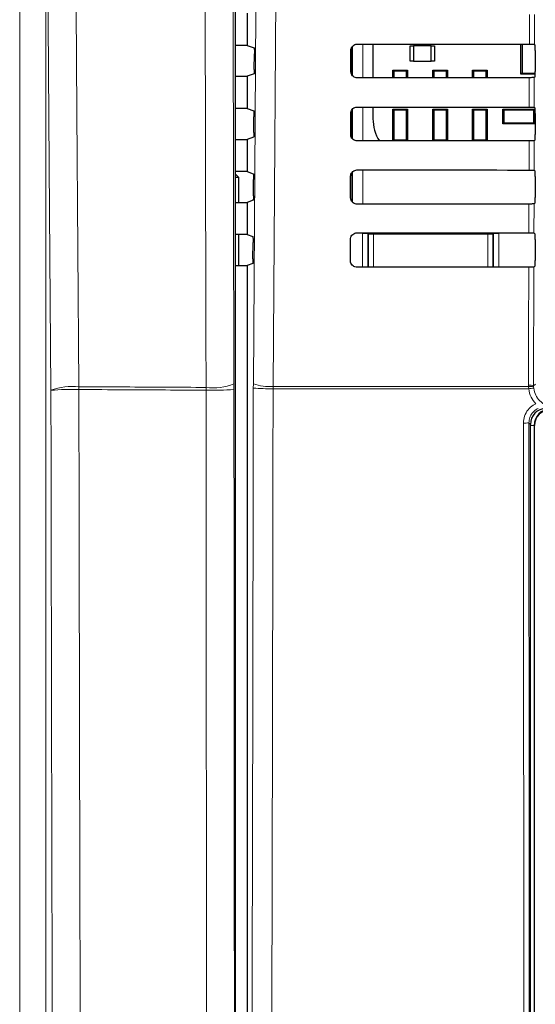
# Paper-space layout 'Blatt3' of a CAD drawing. Header units: millimetres. Extents: x 5 to 418, y 2 to 292.
# Tile 18 of 50: x 97 to 109, y 159 to 182. Entities that reach past the tile are written whole.
import ezdxf

# ---------------------------------------------------------------- set-up
doc = ezdxf.new("R2010")
doc.units = ezdxf.units.MM

psp = doc.layouts.new('Blatt3')

# ---------------------------------------------------------------- linework, layer by layer
at = {"color": 7, "linetype": 'Continuous', "lineweight": 25}
for p, q in [((101.7021, 142.0627), (101.7021, 194.1424)), ((101.9793, 182.1738), (101.9793, 181.4063)), ((101.9793, 181.4063), (101.7021, 181.4063)), ((101.9793, 181.4063), (102.149, 181.3498)), ((104.9798, 181.4394), (104.9798, 180.6388)), ((105.8668, 181.0338), (105.8668, 181.3963)), ((105.8668, 181.3963), (105.9418, 181.3963)), ((105.9418, 181.3963), (105.9418, 181.0338)), ((106.3668, 181.3963), (105.9418, 181.3963)), ((106.3668, 181.0338), (106.3668, 181.3963)), ((106.3668, 181.3963), (106.4418, 181.3963)), ((106.4418, 181.3963), (106.4418, 181.0338)), ((108.5043, 180.7213), (108.5043, 181.4369)), ((108.5318, 181.4369), (108.5318, 180.7489)), ((108.826, 181.4346), (108.8434, 181.4172)), ((102.1528, 180.8378), (102.1554, 181.2082)), ((104.4529, 180.7901), (104.4541, 181.2901)), ((104.4793, 181.3702), (104.4793, 180.7082)), ((108.8456, 181.2922), (108.8456, 180.7879)), ((105.9418, 181.0338), (105.8668, 181.0338)), ((105.9418, 181.0338), (106.3668, 181.0338)), ((106.4418, 181.0338), (106.3668, 181.0338)), ((102.1463, 180.7294), (101.9793, 180.6738)), ((105.4543, 180.6392), (105.4543, 180.8201)), ((105.4785, 180.7958), (105.4543, 180.8201)), ((105.4543, 180.8201), (105.8043, 180.8201)), ((105.4785, 180.7958), (105.4785, 180.6392)), ((105.78, 180.7958), (105.4785, 180.7958)), ((105.8043, 180.8201), (105.78, 180.7958)), ((105.78, 180.6395), (105.78, 180.7958)), ((105.8043, 180.8201), (105.8043, 180.6395)), ((106.4043, 180.64), (106.4043, 180.8201)), ((106.4285, 180.7958), (106.4043, 180.8201)), ((106.4043, 180.8201), (106.7543, 180.8201)), ((106.4285, 180.7958), (106.4285, 180.64)), ((106.73, 180.7958), (106.4285, 180.7958)), ((106.7543, 180.8201), (106.73, 180.7958)), ((106.73, 180.6402), (106.73, 180.7958)), ((106.7543, 180.8201), (106.7543, 180.6402)), ((107.3543, 180.6406), (107.3543, 180.8201)), ((107.3785, 180.7958), (107.3543, 180.8201)), ((107.3543, 180.8201), (107.7043, 180.8201)), ((107.3785, 180.7958), (107.3785, 180.6406)), ((107.68, 180.7958), (107.3785, 180.7958)), ((107.7043, 180.8201), (107.68, 180.7958)), ((107.68, 180.6408), (107.68, 180.7958)), ((107.7043, 180.8201), (107.7043, 180.6409)), ((108.5318, 180.7489), (108.5043, 180.7213)), ((108.8452, 180.7213), (108.5043, 180.7213)), ((108.5318, 180.7489), (108.8454, 180.7489)), ((101.7021, 180.6738), (101.9793, 180.6738)), ((101.9793, 180.6738), (101.9793, 179.9063)), ((108.8434, 180.6629), (108.8241, 180.6436)), ((101.9793, 179.9063), (101.7021, 179.9063)), ((101.9793, 179.9063), (102.1384, 179.8533)), ((104.4494, 179.2901), (104.4506, 179.7901)), ((104.4793, 179.8758), (104.4793, 179.2019)), ((104.9798, 179.9429), (104.9798, 179.6651)), ((105.4543, 179.1357), (105.4543, 179.8951)), ((105.4785, 179.8708), (105.4543, 179.8951)), ((105.4543, 179.8951), (105.8043, 179.8951)), ((105.4785, 179.8708), (105.4785, 179.1593)), ((105.78, 179.8708), (105.4785, 179.8708)), ((105.8043, 179.8951), (105.78, 179.8708)), ((105.78, 179.1593), (105.78, 179.8708)), ((105.8043, 179.8951), (105.8043, 179.136)), ((106.4285, 179.8708), (106.4043, 179.8951)), ((106.4043, 179.8951), (106.7543, 179.8951)), ((106.4043, 179.1364), (106.4043, 179.8951)), ((106.73, 179.8708), (106.4285, 179.8708)), ((106.4285, 179.8708), (106.4285, 179.1593)), ((106.7543, 179.8951), (106.73, 179.8708)), ((106.73, 179.1593), (106.73, 179.8708)), ((106.7543, 179.8951), (106.7543, 179.1367)), ((107.3543, 179.1371), (107.3543, 179.8951)), ((107.3785, 179.8708), (107.3543, 179.8951)), ((107.3543, 179.8951), (107.7043, 179.8951)), ((107.3785, 179.8708), (107.3785, 179.1593)), ((107.68, 179.8708), (107.3785, 179.8708)), ((107.7043, 179.8951), (107.68, 179.8708)), ((107.68, 179.1593), (107.68, 179.8708)), ((107.7043, 179.8951), (107.7043, 179.1374)), ((108.0743, 179.8901), (108.0985, 179.8658)), ((108.0743, 179.8901), (108.8343, 179.8901)), ((108.0743, 179.5401), (108.0743, 179.8901)), ((108.0985, 179.8658), (108.0985, 179.5643)), ((108.81, 179.8658), (108.0985, 179.8658)), ((108.81, 179.8658), (108.8343, 179.8901)), ((108.81, 179.5643), (108.81, 179.8658)), ((108.8225, 179.9381), (108.8434, 179.9172)), ((108.8343, 179.8901), (108.8343, 179.5401)), ((108.8456, 179.7922), (108.8456, 179.2879)), ((102.1422, 179.3343), (102.1448, 179.7118)), ((108.0985, 179.5643), (108.0743, 179.5401)), ((108.8343, 179.5401), (108.0743, 179.5401)), ((108.0985, 179.5643), (108.81, 179.5643)), ((108.8343, 179.5401), (108.81, 179.5643)), ((101.7021, 179.1738), (101.9793, 179.1738)), ((102.1358, 179.2259), (101.9793, 179.1738)), ((101.9793, 179.1738), (101.9793, 178.4063)), ((105.4549, 179.1357), (105.4785, 179.1593)), ((105.4785, 179.1593), (105.78, 179.1593)), ((105.78, 179.1593), (105.8034, 179.136)), ((106.4057, 179.1364), (106.4285, 179.1593)), ((106.4285, 179.1593), (106.73, 179.1593)), ((106.73, 179.1593), (106.7527, 179.1367)), ((107.3563, 179.1371), (107.3785, 179.1593)), ((107.3785, 179.1593), (107.68, 179.1593)), ((107.68, 179.1593), (107.702, 179.1373)), ((108.8434, 179.1629), (108.8206, 179.1401)), ((101.9793, 178.4063), (101.7021, 178.4063)), ((101.7811, 178.2651), (101.7021, 178.344)), ((101.9793, 178.4063), (102.1279, 178.3568)), ((104.4793, 178.3814), (104.4793, 177.6955)), ((108.819, 178.4416), (108.8434, 178.4172)), ((101.7811, 178.2651), (101.7021, 178.2651)), ((101.7811, 177.6738), (101.7811, 178.2651)), ((102.1316, 177.8308), (102.1343, 178.2153)), ((104.4459, 177.7901), (104.4471, 178.2901)), ((108.8456, 178.2922), (108.8456, 177.7879)), ((101.7021, 177.6738), (101.9793, 177.6738)), ((102.1252, 177.7224), (101.9793, 177.6738)), ((101.9793, 177.6738), (101.9793, 176.9063)), ((108.8434, 177.6629), (108.8171, 177.6366)), ((108.8155, 176.9451), (108.8434, 176.9172)), ((101.9793, 176.9063), (101.7021, 176.9063)), ((101.7811, 176.1738), (101.7811, 176.9063)), ((101.9793, 176.9063), (102.1173, 176.8604)), ((102.121, 176.3273), (102.1237, 176.7188)), ((104.4424, 176.2901), (104.4436, 176.7901)), ((108.8456, 176.7922), (108.8456, 176.2879)), ((101.7021, 176.1738), (101.9793, 176.1738)), ((102.1146, 176.2188), (101.9793, 176.1738)), ((101.9793, 176.1738), (101.9793, 142.2644)), ((108.8434, 176.1629), (108.8136, 176.1331)), ((108.7293, 144.1409), (108.7293, 172.3901)), ((108.8293, 144.1401), (108.8293, 172.3651))]:
    psp.add_line(p, q, dxfattribs=at)
at = {"color": 7, "linetype": 'Continuous', "lineweight": 18}
for p, q in [((96.5626, 137.5943), (96.5626, 189.7928)), ((97.1867, 189.7928), (97.1867, 137.5943)), ((108.7051, 181.4368), (108.7068, 182.145)), ((108.8277, 182.1472), (108.826, 181.4346)), ((104.7402, 181.4396), (104.7402, 180.6386)), ((104.4903, 180.6916), (104.4903, 181.3841)), ((108.7016, 179.9403), (108.7032, 180.6415)), ((108.8241, 180.6436), (108.8225, 179.9381)), ((104.4903, 179.1851), (104.4903, 179.8896)), ((104.7402, 179.9431), (104.7402, 179.1351)), ((108.8206, 179.1401), (108.819, 178.4416)), ((104.4903, 177.6806), (104.4903, 178.395)), ((104.7402, 178.4466), (104.7402, 177.6316)), ((108.6946, 176.9473), (108.6962, 177.6345)), ((108.8171, 177.6366), (108.8155, 176.9451)), ((104.9946, 176.9204), (104.9946, 176.9499)), ((107.714, 176.9479), (107.714, 176.9204)), ((104.7314, 176.9336), (104.8564, 176.9336)), ((104.7314, 176.1281), (104.7314, 176.9336)), ((104.8696, 176.9204), (104.8564, 176.9336)), ((104.8564, 176.9336), (104.8564, 176.1282)), ((104.8696, 176.9204), (104.9946, 176.9204)), ((104.8696, 176.1376), (104.8696, 176.9204)), ((104.9946, 176.9204), (104.9946, 176.1376)), ((107.714, 176.9204), (104.9946, 176.9204)), ((107.714, 176.9204), (107.839, 176.9204)), ((107.714, 176.1376), (107.714, 176.9204)), ((107.8521, 176.9336), (107.839, 176.9204)), ((107.839, 176.9204), (107.839, 176.1376)), ((107.8521, 176.1304), (107.8521, 176.9336)), ((107.8521, 176.9336), (107.9771, 176.9336)), ((107.9771, 176.9336), (107.9771, 176.1305)), ((104.8694, 176.1282), (104.8696, 176.1376)), ((104.8696, 176.1376), (104.9946, 176.1376)), ((104.8696, 176.1376), (104.8705, 176.1282)), ((104.9946, 176.1376), (107.714, 176.1376)), ((104.9946, 176.1283), (104.9946, 176.1376)), ((107.714, 176.1376), (107.839, 176.1376)), ((107.714, 176.1376), (107.714, 176.1303)), ((107.8384, 176.1304), (107.839, 176.1376)), ((107.839, 176.1376), (107.8391, 176.1304)), ((108.8136, 176.1331), (108.807, 173.305)), ((101.0037, 173.2025), (101.0035, 173.2695)), ((101.6676, 173.2217), (101.6674, 173.3557)), ((102.1295, 173.3576), (102.1291, 173.2523)), ((102.5994, 173.2386), (102.6001, 173.2913)), ((108.69, 173.2386), (102.5994, 173.2386)), ((102.6001, 173.2913), (108.6868, 173.2913)), ((108.6868, 173.2913), (108.6862, 173.3215)), ((108.69, 173.2386), (108.6868, 173.2913)), ((108.807, 173.305), (108.85, 173.348)), ((108.807, 173.305), (108.8075, 173.2807)), ((108.8075, 173.2807), (108.81, 173.2491)), ((108.7293, 172.3901), (108.6942, 172.4252)), ((108.8183, 172.3651), (108.7293, 172.3651)), ((108.8183, 172.3651), (108.8183, 144.1401)), ((108.8183, 172.3651), (108.8293, 172.3651))]:
    psp.add_line(p, q, dxfattribs=at)
at = {"color": 7, "linetype": 'Continuous', "lineweight": 18, "flags": 128}
for points in [[(101.6244, 191.0348), (101.6293, 189.0414), (101.6457, 182.2952), (101.6566, 177.7977), (101.6674, 173.3557)], [(102.1295, 173.3576), (102.1918, 182.1998), (102.2542, 191.0484)], [(97.8444, 190.9632), (97.8534, 189.7252), (97.8896, 184.7729), (97.9257, 179.8206), (97.9734, 173.2868)], [(101.0035, 173.2695), (101.0005, 174.5076), (100.9884, 179.4597), (100.9763, 184.4119), (100.9604, 190.9487)], [(102.7252, 190.9821), (102.7182, 189.991), (102.6902, 186.0267), (102.6001, 173.2913)], [(97.3075, 173.2006), (97.2766, 177.4516), (97.2438, 181.9491), (97.1947, 188.6955), (97.1867, 189.7928)], [(108.6981, 178.4438), (108.6983, 178.525), (108.6997, 179.138)], [(104.8696, 176.9204), (104.872, 176.9448), (104.8732, 176.95)], [(107.8359, 176.9478), (107.8366, 176.9448), (107.839, 176.9204)], [(108.6862, 173.3215), (108.6867, 173.5693), (108.689, 174.5605), (108.6927, 176.1309)]]:
    psp.add_lwpolyline(points, dxfattribs=at)
at = {"color": 7, "linetype": 'Continuous', "lineweight": 25}
for centre, radius, start, end in [((105.971, 179.6651), 0.9913, 180, 212.29556), ((109.2043, 172.3651), 0.3859, 90, 180), ((109.2043, 172.3651), 0.375, 90, 180)]:
    psp.add_arc(centre, radius, start, end, dxfattribs=at)
at = {"color": 7, "linetype": 'Continuous', "lineweight": 18}
for centre, radius, start, end in [((97.8221, 171.8394), 1.4553, 84.03333, 110.70649), ((97.8195, 166.9652), 6.2564, 88.59123, 94.69424), ((88.7045, 173.2533), 9.269, 359.79264, 0.20696), ((101.1673, 174.6086), 1.3491, 263.02638, 291.75961), ((101.1699, 178.9576), 5.7575, 268.34521, 274.95851), ((102.5023, 177.9942), 4.7566, 265.49984, 271.16946), ((102.5055, 174.3224), 1.0355, 248.71379, 275.243), ((108.7138, 173.0744), 0.2486, 67.99086, 96.38525), ((108.7261, 173.0445), 0.2499, 70.98258, 99.03509), ((108.8656, 171.9226), 1.3277, 92.40049, 97.60144), ((108.5967, 173.6213), 1.2, 268.48584, 274.6611)]:
    psp.add_arc(centre, radius, start, end, dxfattribs=at)
at = {"color": 7, "linetype": 'Continuous', "lineweight": 25}
for centre, major_axis, ratio, start_param, end_param in [((116.9793, 185.7859), (249.2996, 0), 0.0174551, 4.6627295, 4.6791932), ((108.8434, 181.2922), (0, 0.125), 0.0174551, 4.712389, 6.265732), ((108.8434, 180.7879), (0, 0.125), 0.0174551, 3.1590459, 4.712389), ((116.9793, 176.3145), (248.0323, 0), 0.0174551, 1.6041693, 1.6207097), ((116.9793, 184.2859), (249.0989, 0), 0.0174551, 4.6626895, 4.6791524), ((108.8434, 179.7922), (0, 0.125), 0.0174551, 4.712389, 6.265732), ((108.8434, 179.2879), (0, 0.125), 0.0174551, 3.1590459, 4.712389), ((116.9793, 174.8145), (247.8316, 0), 0.0174551, 1.6042105, 1.6207502), ((116.9793, 182.7859), (248.8982, 0), 0.0174551, 4.6626494, 4.6791115), ((108.8434, 178.2922), (0, 0.125), 0.0174551, 4.712389, 6.265732), ((108.8434, 177.7879), (0, 0.125), 0.0174551, 3.1590459, 4.712389), ((116.9793, 173.3144), (247.6309, 0), 0.0174551, 1.6042518, 1.6207907), ((116.9793, 181.2859), (248.6975, 0), 0.0174551, 4.6626092, 4.6790706), ((108.8434, 176.7922), (0, 0.125), 0.0174551, 4.712389, 6.265732), ((108.8434, 176.2879), (0, 0.125), 0.0174551, 3.1590459, 4.712389), ((116.9793, 171.8144), (247.4302, 0), 0.0174551, 1.6042931, 1.6208313), ((109.1043, 172.39), (-0.2652, 0.2652), 0.9996955, 5.4979394, 7.0684312)]:
    psp.add_ellipse(centre, major_axis=major_axis, ratio=ratio, start_param=start_param, end_param=end_param, dxfattribs=at)
for points, knots in [([(104.4541, 181.2901), (104.4545, 181.2979), (104.4558, 181.3227), (104.47, 181.363), (104.502, 181.4036), (104.5459, 181.4311), (104.5823, 181.4394), (104.6018, 181.4397), (104.6043, 181.4397)], [0, 0, 0, 0, 0.1008057, 0.3178344, 0.5354793, 0.752562, 0.9678901, 1, 1, 1, 1]), ([(108.7051, 181.4368), (108.719, 181.4367), (108.7469, 181.4367), (108.7835, 181.4363), (108.8108, 181.4357), (108.824, 181.4351), (108.8255, 181.4348), (108.826, 181.4346)], [0, 0, 0, 0, 0.2200362, 0.4400325, 0.6607832, 0.8829698, 1, 1, 1, 1]), ([(102.149, 181.3498), (102.1497, 181.3482), (102.1512, 181.3449), (102.1531, 181.3225), (102.1546, 181.29), (102.1555, 181.2501), (102.1554, 181.2221), (102.1554, 181.2082)], [0, 0, 0, 0, 0.201668, 0.4033528, 0.6044485, 0.80433, 1, 1, 1, 1]), ([(102.1528, 180.8378), (102.1526, 180.8241), (102.1523, 180.7967), (102.1509, 180.7626), (102.149, 180.7387), (102.1474, 180.7303), (102.1465, 180.7296), (102.1463, 180.7294)], [0, 0, 0, 0, 0.23589839, 0.47176538, 0.70851154, 0.94670876, 1, 1, 1, 1]), ([(104.6043, 180.6385), (104.5966, 180.6389), (104.5721, 180.64), (104.5321, 180.6537), (104.4914, 180.6847), (104.4633, 180.7275), (104.4535, 180.7649), (104.453, 180.7859), (104.4529, 180.7901)], [0, 0, 0, 0, 0.09726689, 0.30935367, 0.52084609, 0.73282467, 0.9464437, 1, 1, 1, 1]), ([(108.8241, 180.6436), (108.8225, 180.6434), (108.8192, 180.6429), (108.7966, 180.6422), (108.7639, 180.6418), (108.7306, 180.6415), (108.7099, 180.6415), (108.7032, 180.6415)], [0, 0, 0, 0, 0.224946, 0.4499221, 0.6737055, 0.8950508, 1, 1, 1, 1]), ([(102.1384, 179.8533), (102.1392, 179.8517), (102.1406, 179.8484), (102.1426, 179.826), (102.1441, 179.7935), (102.1449, 179.7536), (102.1449, 179.7256), (102.1448, 179.7118)], [0, 0, 0, 0, 0.2016668, 0.4033661, 0.6044621, 0.8043368, 1, 1, 1, 1]), ([(104.4506, 179.7901), (104.451, 179.7983), (104.4523, 179.8239), (104.4672, 179.8653), (104.5001, 179.9067), (104.5452, 179.9347), (104.5822, 179.9429), (104.6019, 179.9432), (104.6043, 179.9432)], [0, 0, 0, 0, 0.1035156, 0.3205594, 0.5382077, 0.7552811, 0.9705823, 1, 1, 1, 1]), ([(108.7016, 179.9403), (108.7155, 179.9402), (108.7434, 179.9402), (108.78, 179.9398), (108.8073, 179.9392), (108.8205, 179.9386), (108.822, 179.9383), (108.8225, 179.9381)], [0, 0, 0, 0, 0.2200404, 0.4400477, 0.6607971, 0.8829871, 1, 1, 1, 1]), ([(102.1422, 179.3343), (102.142, 179.3206), (102.1417, 179.2932), (102.1403, 179.2591), (102.1384, 179.2351), (102.1368, 179.2267), (102.1359, 179.226), (102.1358, 179.2259)], [0, 0, 0, 0, 0.2358975, 0.4717643, 0.7085107, 0.9467088, 1, 1, 1, 1]), ([(104.6043, 179.135), (104.5962, 179.1354), (104.5709, 179.1365), (104.5298, 179.1508), (104.4883, 179.1828), (104.4597, 179.2267), (104.45, 179.2647), (104.4495, 179.286), (104.4494, 179.2901)], [0, 0, 0, 0, 0.09990037, 0.31197577, 0.52346519, 0.73545784, 0.94910222, 1, 1, 1, 1]), ([(108.8206, 179.1401), (108.819, 179.1399), (108.8157, 179.1394), (108.7931, 179.1387), (108.7604, 179.1382), (108.727, 179.138), (108.7064, 179.138), (108.6997, 179.138)], [0, 0, 0, 0, 0.22495, 0.4499461, 0.6737325, 0.8950808, 1, 1, 1, 1]), ([(102.1279, 178.3568), (102.1286, 178.3552), (102.1301, 178.3519), (102.1321, 178.3295), (102.1335, 178.297), (102.1344, 178.2571), (102.1343, 178.2291), (102.1343, 178.2153)], [0, 0, 0, 0, 0.2016673, 0.4033681, 0.604466, 0.8043425, 1, 1, 1, 1]), ([(104.4471, 178.2901), (104.4476, 178.2987), (104.4489, 178.3251), (104.4644, 178.3676), (104.4982, 178.4098), (104.5445, 178.4382), (104.5822, 178.4465), (104.6021, 178.4467), (104.6043, 178.4467)], [0, 0, 0, 0, 0.1061029, 0.3231591, 0.5408154, 0.7578705, 0.9731547, 1, 1, 1, 1]), ([(108.6981, 178.4438), (108.7121, 178.4437), (108.7399, 178.4437), (108.7765, 178.4433), (108.8038, 178.4427), (108.817, 178.4421), (108.8185, 178.4417), (108.819, 178.4416)], [0, 0, 0, 0, 0.2200429, 0.44006241, 0.66083021, 0.88302321, 1, 1, 1, 1]), ([(102.1316, 177.8308), (102.1314, 177.8171), (102.1311, 177.7897), (102.1297, 177.7555), (102.1278, 177.7316), (102.1262, 177.7232), (102.1253, 177.7225), (102.1252, 177.7224)], [0, 0, 0, 0, 0.23589195, 0.47175355, 0.70849534, 0.94670977, 1, 1, 1, 1]), ([(104.6043, 177.6315), (104.5958, 177.6319), (104.5697, 177.6331), (104.5276, 177.648), (104.4853, 177.6808), (104.4562, 177.7258), (104.4465, 177.7646), (104.446, 177.7861), (104.4459, 177.7901)], [0, 0, 0, 0, 0.1024137, 0.3144787, 0.5259696, 0.737975, 0.9516423, 1, 1, 1, 1]), ([(108.8171, 177.6366), (108.8155, 177.6364), (108.8122, 177.6359), (108.7896, 177.6352), (108.7568, 177.6347), (108.7235, 177.6345), (108.7029, 177.6345), (108.6962, 177.6345)], [0, 0, 0, 0, 0.2249553, 0.4499601, 0.6737527, 0.8951071, 1, 1, 1, 1]), ([(104.4436, 176.7901), (104.4441, 176.7991), (104.4455, 176.8263), (104.4616, 176.8699), (104.4964, 176.9129), (104.5437, 176.9418), (104.5821, 176.95), (104.6022, 176.9502), (104.6043, 176.9502)], [0, 0, 0, 0, 0.1085744, 0.325646, 0.5433019, 0.7603514, 0.9756093, 1, 1, 1, 1]), ([(108.6946, 176.9473), (108.7086, 176.9472), (108.7364, 176.9472), (108.773, 176.9468), (108.8003, 176.9462), (108.8135, 176.9456), (108.815, 176.9452), (108.8155, 176.9451)], [0, 0, 0, 0, 0.2200528, 0.440074, 0.6608446, 0.8830401, 1, 1, 1, 1]), ([(102.1173, 176.8604), (102.1181, 176.8587), (102.1195, 176.8554), (102.1215, 176.833), (102.123, 176.8005), (102.1238, 176.7606), (102.1238, 176.7326), (102.1237, 176.7188)], [0, 0, 0, 0, 0.2016665, 0.4033673, 0.6044662, 0.8043492, 1, 1, 1, 1]), ([(102.121, 176.3273), (102.1208, 176.3136), (102.1205, 176.2862), (102.1191, 176.252), (102.1172, 176.2281), (102.1156, 176.2197), (102.1147, 176.219), (102.1146, 176.2188)], [0, 0, 0, 0, 0.2358909, 0.471752, 0.7084944, 0.9467095, 1, 1, 1, 1]), ([(104.6043, 176.128), (104.5954, 176.1284), (104.5686, 176.1297), (104.5253, 176.1451), (104.4822, 176.1788), (104.4527, 176.225), (104.4429, 176.2644), (104.4425, 176.2862), (104.4424, 176.2901)], [0, 0, 0, 0, 0.1048166, 0.3168743, 0.5283629, 0.7403821, 0.9540724, 1, 1, 1, 1]), ([(108.8136, 176.1331), (108.8119, 176.1329), (108.8086, 176.1324), (108.786, 176.1317), (108.7533, 176.1312), (108.72, 176.131), (108.6994, 176.1309), (108.6927, 176.1309)], [0, 0, 0, 0, 0.2249613, 0.4499697, 0.6737683, 0.8951286, 1, 1, 1, 1])]:
    psp.add_open_spline(points, degree=3, knots=knots, dxfattribs=at)
at = {"color": 7, "linetype": 'Continuous', "lineweight": 18}
for points, knots in [([(97.408, 137.3729), (97.39, 142.2208), (97.3587, 150.6224), (97.3268, 162.5683), (97.314, 169.6647), (97.3075, 173.2006)], [0, 0, 0, 0, 0.4063373, 0.70419148, 1, 1, 1, 1]), ([(97.9734, 173.2868), (98.3378, 173.2846), (99.3477, 173.2787), (100.3578, 173.2731), (101.0035, 173.2695)], [0, 0, 0, 0, 0.3608434, 1, 1, 1, 1]), ([(97.9734, 173.2197), (97.9797, 169.6866), (97.9926, 162.5959), (98.0243, 150.6595), (98.0556, 142.2647), (98.0736, 137.4207)], [0, 0, 0, 0, 0.2958083, 0.5936626, 1, 1, 1, 1]), ([(101.0037, 173.2025), (100.358, 173.2061), (99.3478, 173.2117), (98.3378, 173.2176), (97.9734, 173.2197)], [0, 0, 0, 0, 0.6391802, 1, 1, 1, 1]), ([(101.0317, 142.0117), (101.0298, 143.5545), (101.0236, 148.6546), (101.0149, 157.3182), (101.0078, 166.1741), (101.0047, 171.4701), (101.0037, 173.2025)], [0, 0, 0, 0, 0.14854155, 0.49103988, 0.83350472, 1, 1, 1, 1]), ([(101.6676, 173.2217), (101.6686, 171.4906), (101.6716, 166.1989), (101.6785, 157.3501), (101.6872, 148.6934), (101.6933, 143.5974), (101.6952, 142.0559)], [0, 0, 0, 0, 0.1664949, 0.5089597, 0.8514584, 1, 1, 1, 1]), ([(102.0521, 142.3372), (102.069, 147.485), (102.1028, 157.7827), (102.1203, 168.0951), (102.1291, 173.2523)], [0, 0, 0, 0, 0.4998997, 1, 1, 1, 1]), ([(102.5994, 173.2386), (102.5989, 172.9054), (102.5965, 171.2394), (102.5848, 164.2426), (102.5622, 154.2603), (102.5332, 145.6205), (102.5221, 142.3037)], [0, 0, 0, 0, 0.03228755, 0.16143819, 0.67806661, 1, 1, 1, 1]), ([(108.8581, 172.8774), (108.8168, 172.9285), (108.7309, 173.0348), (108.7039, 173.169), (108.69, 173.2386)], [0, 0, 0, 0, 0.4810345, 1, 1, 1, 1]), ([(108.81, 173.2491), (108.8217, 173.194), (108.845, 173.0836), (108.9471, 172.9445), (109.0855, 172.846), (109.2137, 172.8081), (109.2882, 172.8056), (109.3069, 172.805)], [0, 0, 0, 0, 0.2308035, 0.4615659, 0.6921516, 0.9228554, 1, 1, 1, 1]), ([(108.565, 172.4217), (108.5705, 172.478), (108.5815, 172.5908), (108.6679, 172.7402), (108.7688, 172.8324), (108.8385, 172.8676), (108.8581, 172.8774)], [0, 0, 0, 0, 0.2949125, 0.5898452, 0.8848023, 1, 1, 1, 1]), ([(108.9138, 172.7671), (108.8992, 172.7597), (108.8469, 172.7333), (108.7713, 172.6641), (108.7065, 172.5521), (108.6983, 172.4675), (108.6942, 172.4252)], [0, 0, 0, 0, 0.1151465, 0.4100519, 0.7050242, 1, 1, 1, 1]), ([(108.588, 144.0726), (108.588, 144.1558), (108.5875, 144.5716), (108.5855, 146.318), (108.5781, 153.3054), (108.5704, 162.3394), (108.5663, 170.046), (108.565, 172.4217)], [0, 0, 0, 0, 0.00880862, 0.04404323, 0.18498228, 0.74876631, 1, 1, 1, 1]), ([(108.6942, 172.4252), (108.6969, 167.6989), (108.7023, 158.2447), (108.7123, 148.8026), (108.7173, 144.0807)], [0, 0, 0, 0, 0.4999168, 1, 1, 1, 1])]:
    psp.add_open_spline(points, degree=3, knots=knots, dxfattribs=at)

doc.saveas('drawing.dxf')
